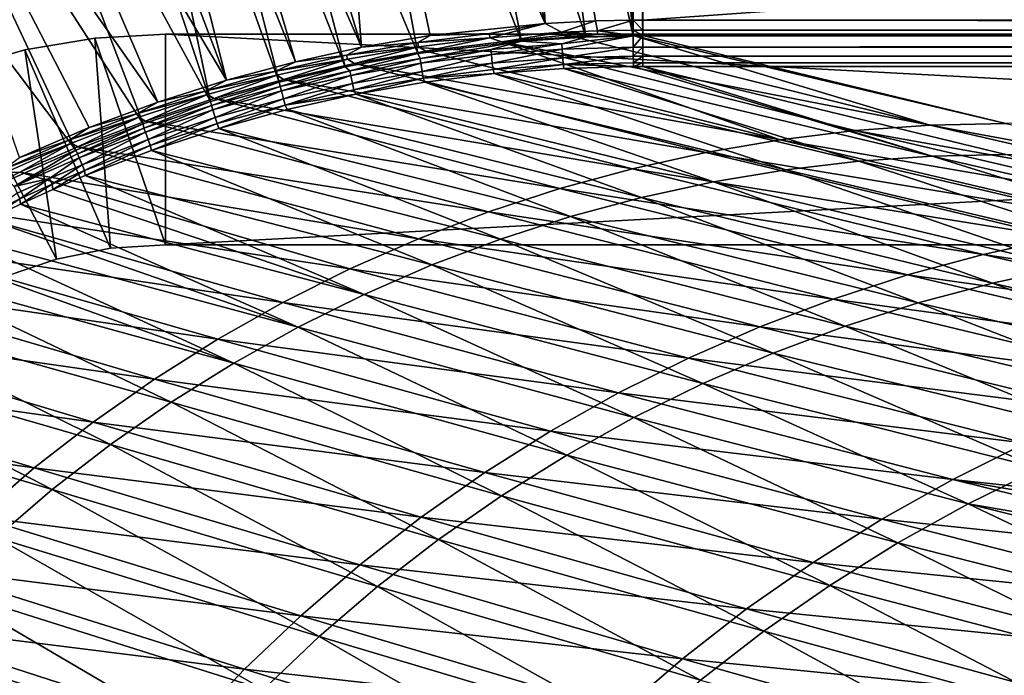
# Model space of a CAD drawing. Header units: metres. Extents: x -901 to 901, y -486 to 401.
# Tile 107 of 256: x -759 to -665, y 279 to 341. Entities that reach past the tile are written whole.
import ezdxf

# ---------------------------------------------------------------- set-up
doc = ezdxf.new("R2010")
doc.units = ezdxf.units.M

msp = doc.modelspace()

# ---------------------------------------------------------------- linework, layer by layer
at = {"layer": 'top0'}
for points in [[(-711.886414, 390.784424, -3.399924), (-705.529297, 391.050934, -3.399924), (-700.734314, 341.324097, -32.144608)], [(-700.734314, 341.324097, -32.144608), (-705.529297, 391.050934, -3.399924), (-700.734314, 391.111328, -3.399924)], [(-699.821045, 341.327301, -32.142754), (-700.734314, 391.111328, -3.399924), (-0.734328, 391.111328, -3.399924)], [(-699.821045, 341.327301, -32.142754), (-700.734314, 341.324097, -32.144608), (-700.734314, 391.111328, -3.399924)], [(-0.734328, 341.327301, -32.142754), (-699.821045, 341.327301, -32.142754), (-0.734328, 391.111328, -3.399924)], [(-721.192139, 390.008942, -3.399924), (-709.072815, 341.018127, -32.177853), (-730.448669, 388.778107, -3.399924)], [(-709.072815, 341.018127, -32.177853), (-721.192139, 390.008942, -3.399924), (-711.886414, 390.784424, -3.399924)], [(-704.306763, 341.25354, -32.159096), (-711.886414, 390.784424, -3.399924), (-700.734314, 341.324097, -32.144608)], [(-704.306763, 341.25354, -32.159096), (-709.072815, 341.018127, -32.177853), (-711.886414, 390.784424, -3.399924)], [(-711.798828, 389.283508, -0.803848), (-721.030396, 388.514221, -0.803848), (-705.224915, 339.719666, -29.564875)], [(-705.491638, 389.547943, -0.803848), (-711.798828, 389.283508, -0.803848), (-700.734314, 339.824097, -29.546532)], [(-700.734314, 339.824097, -29.546532), (-711.798828, 389.283508, -0.803848), (-705.224915, 339.719666, -29.564875)], [(-700.734314, 389.60788, -0.803848), (-705.491638, 389.547943, -0.803848), (-700.734314, 339.824097, -29.546532)], [(-0.734328, 389.60788, -0.803848), (-700.734314, 389.60788, -0.803848), (-0.734328, 339.827301, -29.544678)], [(-700.734314, 389.60788, -0.803848), (-699.821045, 339.827301, -29.544678), (-0.734328, 339.827301, -29.544678)], [(-700.734314, 389.60788, -0.803848), (-700.734314, 339.824097, -29.546532), (-699.821045, 339.827301, -29.544678)], [(-726.520142, 338.75, -32.241295), (-741.109741, 386.78064, -3.399924), (-730.448669, 388.778107, -3.399924)], [(-709.072815, 341.018127, -32.177853), (-720.004272, 339.859406, -32.218529), (-730.448669, 388.778107, -3.399924)], [(-730.448669, 388.778107, -3.399924), (-720.004272, 339.859406, -32.218529), (-726.520142, 338.75, -32.241295)], [(-721.030396, 388.514221, -0.803848), (-730.213135, 387.293213, -0.803848), (-711.344421, 339.343567, -29.58893)], [(-705.224915, 339.719666, -29.564875), (-721.030396, 388.514221, -0.803848), (-711.344421, 339.343567, -29.58893)], [(-730.213135, 387.293213, -0.803848), (-740.790527, 385.311462, -0.803848), (-721.169983, 338.166351, -29.625387)], [(-711.344421, 339.343567, -29.58893), (-730.213135, 387.293213, -0.803848), (-721.169983, 338.166351, -29.625387)], [(-746.963318, 385.413208, -3.399924), (-741.109741, 386.78064, -3.399924), (-726.520142, 338.75, -32.241295)], [(-751.649963, 384.176422, -3.399924), (-746.963318, 385.413208, -3.399924), (-732.787781, 337.380829, -32.262211)], [(-732.787781, 337.380829, -32.262211), (-746.963318, 385.413208, -3.399924), (-726.520142, 338.75, -32.241295)], [(-740.790527, 385.311462, -0.803848), (-746.598083, 383.954773, -0.803848), (-728.090454, 336.903168, -29.649544)], [(-721.169983, 338.166351, -29.625387), (-740.790527, 385.311462, -0.803848), (-728.090454, 336.903168, -29.649544)], [(-757.162415, 382.556427, -3.399924), (-751.649963, 384.176422, -3.399924), (-739.336792, 335.628693, -32.283081)], [(-739.336792, 335.628693, -32.283081), (-751.649963, 384.176422, -3.399924), (-732.787781, 337.380829, -32.262211)], [(-746.598083, 383.954773, -0.803848), (-751.247925, 382.727722, -0.803848), (-734.340027, 335.447693, -29.670338)], [(-728.090454, 336.903168, -29.649544), (-746.598083, 383.954773, -0.803848), (-734.340027, 335.447693, -29.670338)], [(-765.662842, 379.697144, -3.399924), (-757.162415, 382.556427, -3.399924), (-739.336792, 335.628693, -32.283081)], [(-751.247925, 382.727722, -0.803848), (-756.717102, 381.120422, -0.803848), (-740.871399, 333.601196, -29.691088)], [(-734.340027, 335.447693, -29.670338), (-751.247925, 382.727722, -0.803848), (-740.871399, 333.601196, -29.691088)], [(-740.871399, 333.601196, -29.691088), (-756.717102, 381.120422, -0.803848), (-765.150696, 378.2836, -0.803848)], [(-745.870056, 333.544342, -32.302948), (-775.530518, 375.802704, -3.399924), (-765.662842, 379.697144, -3.399924)], [(-739.336792, 335.628693, -32.283081), (-745.870056, 333.544342, -32.302948), (-765.662842, 379.697144, -3.399924)], [(-765.150696, 378.2836, -0.803848), (-774.93988, 374.420105, -0.803848), (-747.251404, 331.466248, -29.710432)], [(-740.871399, 333.601196, -29.691088), (-765.150696, 378.2836, -0.803848), (-747.251404, 331.466248, -29.710432)], [(-745.870056, 333.544342, -32.302948), (-752.376465, 331.120605, -32.321827), (-775.530518, 375.802704, -3.399924)], [(-752.376465, 331.120605, -32.321827), (-758.992676, 328.279388, -32.340122), (-775.530518, 375.802704, -3.399924)], [(-774.93988, 374.420105, -0.803848), (-784.498657, 370.017365, -0.803848), (-753.643616, 328.983795, -29.728928)], [(-747.251404, 331.466248, -29.710432), (-774.93988, 374.420105, -0.803848), (-753.643616, 328.983795, -29.728928)], [(-753.643616, 328.983795, -29.728928), (-784.498657, 370.017365, -0.803848), (-760.099487, 326.106232, -29.746735)], [(-704.306763, 341.25354, -32.159096), (-700.734314, 341.324097, -32.144608), (-704.126404, 340.311615, -33.024429)], [(-700.734314, 341.324097, -32.144608), (-700.723999, 340.363525, -33.028919), (-704.126404, 340.311615, -33.024429)], [(-700.734314, 341.324097, -32.144608), (-699.821045, 341.327301, -32.142754), (-699.821045, 340.363281, -33.032032)], [(-700.723999, 340.363525, -33.028919), (-700.734314, 341.324097, -32.144608), (-699.821045, 340.363281, -33.032032)], [(-0.734328, 341.327301, -32.142754), (-0.734328, 340.639496, -32.689068), (-699.821045, 341.327301, -32.142754)], [(-0.734328, 340.639496, -32.689068), (-699.821045, 340.363281, -33.032032), (-699.821045, 341.327301, -32.142754)], [(-709.072815, 341.018127, -32.177853), (-714.378052, 340.061493, -32.556469), (-720.004272, 339.859406, -32.218529)], [(-714.335754, 339.651855, -33.011147), (-714.378052, 340.061493, -32.556469), (-709.072815, 341.018127, -32.177853)], [(-707.530701, 340.175476, -33.019932), (-714.335754, 339.651855, -33.011147), (-709.072815, 341.018127, -32.177853)], [(-709.072815, 341.018127, -32.177853), (-704.306763, 341.25354, -32.159096), (-707.530701, 340.175476, -33.019932)], [(-704.306763, 341.25354, -32.159096), (-704.126404, 340.311615, -33.024429), (-707.530701, 340.175476, -33.019932)], [(-704.126404, 340.311615, -33.024429), (-700.723999, 340.363525, -33.028919), (-700.715576, 339.872284, -34.238636)], [(-700.715576, 339.872284, -34.238636), (-700.723999, 340.363525, -33.028919), (-699.821045, 339.873474, -34.248688)], [(-700.723999, 340.363525, -33.028919), (-699.821045, 340.363281, -33.032032), (-699.821045, 339.873474, -34.248688)], [(-0.734328, 340.639496, -32.689068), (-0.734328, 340.140503, -33.411907), (-699.821045, 340.363281, -33.032032)], [(-0.734328, 340.140503, -33.411907), (-699.821045, 339.873474, -34.248688), (-699.821045, 340.363281, -33.032032)], [(-720.004272, 339.859406, -32.218529), (-721.180359, 339.19342, -32.567333), (-726.520142, 338.75, -32.241295)], [(-714.378052, 340.061493, -32.556469), (-721.180359, 339.19342, -32.567333), (-720.004272, 339.859406, -32.218529)], [(-714.378052, 340.061493, -32.556469), (-714.335754, 339.651855, -33.011147), (-721.180359, 339.19342, -32.567333)], [(-714.335754, 339.651855, -33.011147), (-721.120056, 338.795776, -33.00267), (-721.180359, 339.19342, -32.567333)], [(-720.414978, 338.383301, -34.068256), (-721.120056, 338.795776, -33.00267), (-714.335754, 339.651855, -33.011147)], [(-713.214722, 339.253937, -34.128269), (-720.414978, 338.383301, -34.068256), (-714.335754, 339.651855, -33.011147)], [(-713.214722, 339.253937, -34.128269), (-714.335754, 339.651855, -33.011147), (-707.530701, 340.175476, -33.019932)], [(-707.511597, 339.865021, -33.573139), (-713.214722, 339.253937, -34.128269), (-707.530701, 340.175476, -33.019932)], [(-706.342773, 339.732513, -34.187988), (-713.214722, 339.253937, -34.128269), (-707.511597, 339.865021, -33.573139)], [(-713.214722, 339.253937, -34.128269), (-706.342773, 339.732513, -34.187988), (-672.512756, 331.350525, -87.074409)], [(-707.492065, 339.077087, -29.921173), (-705.224915, 339.719666, -29.564875), (-711.344421, 339.343567, -29.58893)], [(-707.530701, 340.175476, -33.019932), (-704.126404, 340.311615, -33.024429), (-704.114563, 340, -33.589813)], [(-707.511597, 339.865021, -33.573139), (-707.530701, 340.175476, -33.019932), (-704.114563, 340, -33.589813)], [(-704.114563, 340, -33.589813), (-706.342773, 339.732513, -34.187988), (-707.511597, 339.865021, -33.573139)], [(-707.463867, 338.583679, -30.323605), (-700.734314, 339.824097, -29.546532), (-707.492065, 339.077087, -29.921173)], [(-700.734314, 339.824097, -29.546532), (-705.224915, 339.719666, -29.564875), (-707.492065, 339.077087, -29.921173)], [(-700.723694, 338.763, -30.326458), (-700.734314, 339.824097, -29.546532), (-707.463867, 338.583679, -30.323605)], [(-700.715576, 339.872284, -34.238636), (-706.342773, 339.732513, -34.187988), (-704.114563, 340, -33.589813)], [(-672.512756, 331.350525, -87.074409), (-706.342773, 339.732513, -34.187988), (-700.715576, 339.872284, -34.238636)], [(-704.126404, 340.311615, -33.024429), (-700.715576, 339.872284, -34.238636), (-704.114563, 340, -33.589813)], [(-699.821045, 339.827301, -29.544678), (-700.734314, 339.824097, -29.546532), (-700.723694, 338.763, -30.326458)], [(-699.821045, 338.761719, -30.328711), (-699.821045, 339.827301, -29.544678), (-700.723694, 338.763, -30.326458)], [(-699.821045, 339.873474, -34.248688), (-665.332031, 331.521759, -87.090416), (-700.715576, 339.872284, -34.238636)], [(-665.332031, 331.521759, -87.090416), (-672.512756, 331.350525, -87.074409), (-700.715576, 339.872284, -34.238636)], [(-0.734328, 340.140503, -33.411907), (-0.734328, 339.873474, -34.248688), (-699.821045, 339.873474, -34.248688)], [(-665.332031, 331.521759, -87.090416), (-699.821045, 339.873474, -34.248688), (-0.734328, 339.873474, -34.248688)], [(-0.734328, 338.448273, -30.640034), (-0.734328, 339.827301, -29.544678), (-699.821045, 338.761719, -30.328711)], [(-699.821045, 338.761719, -30.328711), (-0.734328, 339.827301, -29.544678), (-699.821045, 339.827301, -29.544678)], [(-726.520142, 338.75, -32.241295), (-727.942444, 337.995453, -32.577766), (-732.787781, 337.380829, -32.262211)], [(-721.180359, 339.19342, -32.567333), (-727.942444, 337.995453, -32.577766), (-726.520142, 338.75, -32.241295)], [(-721.120056, 338.795776, -33.00267), (-727.942444, 337.995453, -32.577766), (-721.180359, 339.19342, -32.567333)], [(-721.120056, 338.795776, -33.00267), (-727.864624, 337.610382, -32.994537), (-727.942444, 337.995453, -32.577766)], [(-727.185181, 337.212494, -34.014278), (-727.864624, 337.610382, -32.994537), (-721.120056, 338.795776, -33.00267)], [(-720.414978, 338.383301, -34.068256), (-727.185181, 337.212494, -34.014278), (-721.120056, 338.795776, -33.00267)], [(-721.169983, 338.166351, -29.625387), (-720.965881, 337.700806, -29.947321), (-711.344421, 339.343567, -29.58893)], [(-720.965881, 337.700806, -29.947321), (-714.244324, 338.552338, -29.934631), (-711.344421, 339.343567, -29.58893)], [(-714.244324, 338.552338, -29.934631), (-720.965881, 337.700806, -29.947321), (-720.894287, 337.241241, -30.317875)], [(-720.894287, 337.241241, -30.317875), (-714.19397, 338.075562, -30.320753), (-714.244324, 338.552338, -29.934631)], [(-720.414978, 338.383301, -34.068256), (-713.214722, 339.253937, -34.128269), (-686.778442, 329.969543, -87.032547)], [(-711.344421, 339.343567, -29.58893), (-714.244324, 338.552338, -29.934631), (-707.492065, 339.077087, -29.921173)], [(-714.244324, 338.552338, -29.934631), (-714.19397, 338.075562, -30.320753), (-707.492065, 339.077087, -29.921173)], [(-707.492065, 339.077087, -29.921173), (-714.19397, 338.075562, -30.320753), (-707.463867, 338.583679, -30.323605)], [(-714.19397, 338.075562, -30.320753), (-714.105835, 337.253326, -31.229654), (-707.463867, 338.583679, -30.323605)], [(-707.463867, 338.583679, -30.323605), (-714.105835, 337.253326, -31.229654), (-707.414307, 337.739258, -31.273716)], [(-713.214722, 339.253937, -34.128269), (-679.667114, 330.832764, -87.055031), (-686.778442, 329.969543, -87.032547)], [(-679.667114, 330.832764, -87.055031), (-713.214722, 339.253937, -34.128269), (-672.512756, 331.350525, -87.074409)], [(-707.414307, 337.739258, -31.273716), (-700.723694, 338.763, -30.326458), (-707.463867, 338.583679, -30.323605)], [(-700.713562, 337.898163, -31.319576), (-700.723694, 338.763, -30.326458), (-707.414307, 337.739258, -31.273716)], [(-699.821045, 338.761719, -30.328711), (-700.723694, 338.763, -30.326458), (-700.713562, 337.898163, -31.319576)], [(-699.821045, 337.89444, -31.327679), (-699.821045, 338.761719, -30.328711), (-700.713562, 337.898163, -31.319576)], [(-699.821045, 337.89444, -31.327679), (-0.734328, 338.448273, -30.640034), (-699.821045, 338.761719, -30.328711)], [(-727.942444, 337.995453, -32.577766), (-734.645142, 336.470825, -32.587727), (-732.787781, 337.380829, -32.262211)], [(-727.864624, 337.610382, -32.994537), (-734.645142, 336.470825, -32.587727), (-727.942444, 337.995453, -32.577766)], [(-727.864624, 337.610382, -32.994537), (-734.550598, 336.098907, -32.986778), (-734.645142, 336.470825, -32.587727)], [(-733.89978, 335.707611, -33.963078), (-734.550598, 336.098907, -32.986778), (-727.864624, 337.610382, -32.994537)], [(-727.185181, 337.212494, -34.014278), (-733.89978, 335.707611, -33.963078), (-727.864624, 337.610382, -32.994537)], [(-728.090454, 336.903168, -29.649544), (-727.636597, 336.525238, -29.95916), (-721.169983, 338.166351, -29.625387)], [(-727.636597, 336.525238, -29.95916), (-720.965881, 337.700806, -29.947321), (-721.169983, 338.166351, -29.625387)], [(-727.636597, 336.525238, -29.95916), (-727.545227, 336.083221, -30.314955), (-720.965881, 337.700806, -29.947321)], [(-720.965881, 337.700806, -29.947321), (-727.545227, 336.083221, -30.314955), (-720.894287, 337.241241, -30.317875)], [(-720.414978, 338.383301, -34.068256), (-686.778442, 329.969543, -87.032547), (-727.185181, 337.212494, -34.014278)], [(-720.894287, 337.241241, -30.317875), (-720.768982, 336.442719, -31.187525), (-714.19397, 338.075562, -30.320753)], [(-720.768982, 336.442719, -31.187525), (-714.105835, 337.253326, -31.229654), (-714.19397, 338.075562, -30.320753)], [(-714.105835, 337.253326, -31.229654), (-714.037231, 336.633423, -32.288315), (-707.414307, 337.739258, -31.273716)], [(-707.414307, 337.739258, -31.273716), (-714.037231, 336.633423, -32.288315), (-707.375366, 337.114777, -32.381142)], [(-707.375366, 337.114777, -32.381142), (-700.713562, 337.898163, -31.319576), (-707.414307, 337.739258, -31.273716)], [(-707.375366, 337.114777, -32.381142), (-700.704468, 337.271454, -32.477802), (-700.713562, 337.898163, -31.319576)], [(-699.821045, 337.89444, -31.327679), (-700.713562, 337.898163, -31.319576), (-700.704468, 337.271454, -32.477802)], [(-699.821045, 337.267792, -32.492775), (-699.821045, 337.89444, -31.327679), (-700.704468, 337.271454, -32.477802)], [(-0.734328, 337.447784, -32.089329), (-0.734328, 338.448273, -30.640034), (-699.821045, 337.89444, -31.327679)], [(-699.821045, 337.267792, -32.492775), (-0.734328, 337.447784, -32.089329), (-699.821045, 337.89444, -31.327679)], [(-732.787781, 337.380829, -32.262211), (-734.645142, 336.470825, -32.587727), (-739.336792, 335.628693, -32.283081)], [(-734.340027, 335.447693, -29.670338), (-734.237854, 335.028198, -29.970098), (-728.090454, 336.903168, -29.649544)], [(-734.237854, 335.028198, -29.970098), (-727.636597, 336.525238, -29.95916), (-728.090454, 336.903168, -29.649544)], [(-727.185181, 337.212494, -34.014278), (-693.830444, 328.762848, -87.007217), (-733.89978, 335.707611, -33.963078)], [(-727.545227, 336.083221, -30.314955), (-727.384644, 335.309845, -31.147472), (-720.894287, 337.241241, -30.317875)], [(-727.384644, 335.309845, -31.147472), (-720.768982, 336.442719, -31.187525), (-720.894287, 337.241241, -30.317875)], [(-686.778442, 329.969543, -87.032547), (-693.830444, 328.762848, -87.007217), (-727.185181, 337.212494, -34.014278)], [(-720.671143, 335.829865, -32.199642), (-714.105835, 337.253326, -31.229654), (-720.768982, 336.442719, -31.187525)], [(-720.671143, 335.829865, -32.199642), (-714.037231, 336.633423, -32.288315), (-714.105835, 337.253326, -31.229654)], [(-720.671143, 335.829865, -32.199642), (-713.91449, 336.246338, -33.452969), (-714.037231, 336.633423, -32.288315)], [(-714.037231, 336.633423, -32.288315), (-713.91449, 336.246338, -33.452969), (-707.375366, 337.114777, -32.381142)], [(-707.375366, 337.114777, -32.381142), (-713.91449, 336.246338, -33.452969), (-707.309692, 336.738708, -33.596008)], [(-707.309692, 336.738708, -33.596008), (-713.91449, 336.246338, -33.452969), (-679.303406, 327.9263, -86.37999)], [(-700.696777, 336.913239, -33.745064), (-700.704468, 337.271454, -32.477802), (-707.375366, 337.114777, -32.381142)], [(-707.309692, 336.738708, -33.596008), (-700.696777, 336.913239, -33.745064), (-707.375366, 337.114777, -32.381142)], [(-700.696777, 336.913239, -33.745064), (-707.309692, 336.738708, -33.596008), (-672.337891, 328.409424, -86.487419)], [(-672.337891, 328.409424, -86.487419), (-707.309692, 336.738708, -33.596008), (-679.303406, 327.9263, -86.37999)], [(-699.821045, 337.267792, -32.492775), (-700.704468, 337.271454, -32.477802), (-700.696777, 336.913239, -33.745064)], [(-699.821045, 336.912384, -33.767075), (-699.821045, 337.267792, -32.492775), (-700.696777, 336.913239, -33.745064)], [(-699.821045, 336.912384, -33.767075), (-700.696777, 336.913239, -33.745064), (-672.337891, 328.409424, -86.487419)], [(-0.734328, 336.912384, -33.767075), (-0.734328, 337.447784, -32.089329), (-699.821045, 337.267792, -32.492775)], [(-699.821045, 336.912384, -33.767075), (-0.734328, 336.912384, -33.767075), (-699.821045, 337.267792, -32.492775)], [(-665.351807, 328.560974, -86.605949), (-699.821045, 336.912384, -33.767075), (-672.337891, 328.409424, -86.487419)], [(-0.734328, 336.912384, -33.767075), (-699.821045, 336.912384, -33.767075), (-665.351807, 328.560974, -86.605949)], [(-734.645142, 336.470825, -32.587727), (-741.269348, 334.622803, -32.597168), (-739.336792, 335.628693, -32.283081)], [(-734.550598, 336.098907, -32.986778), (-741.269348, 334.622803, -32.597168), (-734.645142, 336.470825, -32.587727)], [(-734.550598, 336.098907, -32.986778), (-741.158936, 334.264465, -32.979431), (-741.269348, 334.622803, -32.597168)], [(-740.528931, 333.8797, -33.914745), (-741.158936, 334.264465, -32.979431), (-734.550598, 336.098907, -32.986778)], [(-733.89978, 335.707611, -33.963078), (-740.528931, 333.8797, -33.914745), (-734.550598, 336.098907, -32.986778)], [(-733.89978, 335.707611, -33.963078), (-700.806641, 327.215363, -86.979301), (-740.528931, 333.8797, -33.914745)], [(-727.636597, 336.525238, -29.95916), (-734.237854, 335.028198, -29.970098), (-734.128235, 334.603973, -30.311989)], [(-727.545227, 336.083221, -30.314955), (-727.636597, 336.525238, -29.95916), (-734.128235, 334.603973, -30.311989)], [(-734.128235, 334.603973, -30.311989), (-733.934814, 333.856934, -31.109619), (-727.545227, 336.083221, -30.314955)], [(-733.934814, 333.856934, -31.109619), (-727.384644, 335.309845, -31.147472), (-727.545227, 336.083221, -30.314955)], [(-693.830444, 328.762848, -87.007217), (-700.806641, 327.215363, -86.979301), (-733.89978, 335.707611, -33.963078)], [(-720.768982, 336.442719, -31.187525), (-727.384644, 335.309845, -31.147472), (-727.258301, 334.706451, -32.115452)], [(-727.258301, 334.706451, -32.115452), (-720.671143, 335.829865, -32.199642), (-720.768982, 336.442719, -31.187525)], [(-727.069336, 334.294647, -33.185768), (-720.671143, 335.829865, -32.199642), (-727.258301, 334.706451, -32.115452)], [(-727.069336, 334.294647, -33.185768), (-720.503601, 335.432739, -33.316151), (-720.671143, 335.829865, -32.199642)], [(-720.503601, 335.432739, -33.316151), (-713.91449, 336.246338, -33.452969), (-720.671143, 335.829865, -32.199642)], [(-713.91449, 336.246338, -33.452969), (-720.503601, 335.432739, -33.316151), (-686.233521, 327.110565, -86.272987)], [(-679.303406, 327.9263, -86.37999), (-713.91449, 336.246338, -33.452969), (-686.233521, 327.110565, -86.272987)], [(-739.336792, 335.628693, -32.283081), (-741.269348, 334.622803, -32.597168), (-745.870056, 333.544342, -32.302948)], [(-740.871399, 333.601196, -29.691088), (-740.755859, 333.211823, -29.980213), (-734.340027, 335.447693, -29.670338)], [(-740.755859, 333.211823, -29.980213), (-734.237854, 335.028198, -29.970098), (-734.340027, 335.447693, -29.670338)], [(-734.237854, 335.028198, -29.970098), (-740.755859, 333.211823, -29.980213), (-740.629639, 332.805511, -30.309046)], [(-734.128235, 334.603973, -30.311989), (-734.237854, 335.028198, -29.970098), (-740.629639, 332.805511, -30.309046)], [(-733.780945, 333.265442, -32.036003), (-727.384644, 335.309845, -31.147472), (-733.934814, 333.856934, -31.109619)], [(-727.384644, 335.309845, -31.147472), (-733.780945, 333.265442, -32.036003), (-727.258301, 334.706451, -32.115452)], [(-720.503601, 335.432739, -33.316151), (-727.069336, 334.294647, -33.185768), (-693.113403, 325.963165, -86.166908)], [(-686.233521, 327.110565, -86.272987), (-720.503601, 335.432739, -33.316151), (-693.113403, 325.963165, -86.166908)], [(-741.269348, 334.622803, -32.597168), (-747.796082, 332.45462, -32.606049), (-745.870056, 333.544342, -32.302948)], [(-741.158936, 334.264465, -32.979431), (-747.796082, 332.45462, -32.606049), (-741.269348, 334.622803, -32.597168)], [(-741.158936, 334.264465, -32.979431), (-747.670654, 332.110229, -32.972527), (-747.796082, 332.45462, -32.606049)], [(-747.035461, 331.744507, -33.869389), (-747.670654, 332.110229, -32.972527), (-741.158936, 334.264465, -32.979431)], [(-740.528931, 333.8797, -33.914745), (-747.035461, 331.744507, -33.869389), (-741.158936, 334.264465, -32.979431)], [(-740.528931, 333.8797, -33.914745), (-707.690857, 325.330658, -86.949066), (-747.035461, 331.744507, -33.869389)], [(-740.629639, 332.805511, -30.309046), (-740.405579, 332.085846, -31.07399), (-734.128235, 334.603973, -30.311989)], [(-700.806641, 327.215363, -86.979301), (-707.690857, 325.330658, -86.949066), (-740.528931, 333.8797, -33.914745)], [(-740.405579, 332.085846, -31.07399), (-733.934814, 333.856934, -31.109619), (-734.128235, 334.603973, -30.311989)], [(-740.225342, 331.508453, -31.961302), (-733.934814, 333.856934, -31.109619), (-740.405579, 332.085846, -31.07399)], [(-740.225342, 331.508453, -31.961302), (-733.780945, 333.265442, -32.036003), (-733.934814, 333.856934, -31.109619)], [(-733.780945, 333.265442, -32.036003), (-727.069336, 334.294647, -33.185768), (-727.258301, 334.706451, -32.115452)], [(-733.5979, 332.832916, -33.061947), (-727.069336, 334.294647, -33.185768), (-733.780945, 333.265442, -32.036003)], [(-727.069336, 334.294647, -33.185768), (-733.5979, 332.832916, -33.061947), (-699.929565, 324.484924, -86.062241)], [(-693.113403, 325.963165, -86.166908), (-727.069336, 334.294647, -33.185768), (-699.929565, 324.484924, -86.062241)], [(-745.870056, 333.544342, -32.302948), (-747.796082, 332.45462, -32.606049), (-752.376465, 331.120605, -32.321827)], [(-747.251404, 331.466248, -29.710432), (-747.178284, 331.078156, -29.989613), (-740.871399, 333.601196, -29.691088)], [(-747.178284, 331.078156, -29.989613), (-740.755859, 333.211823, -29.980213), (-740.871399, 333.601196, -29.691088)], [(-740.755859, 333.211823, -29.980213), (-747.178284, 331.078156, -29.989613), (-747.036743, 330.689819, -30.306202)], [(-740.629639, 332.805511, -30.309046), (-740.755859, 333.211823, -29.980213), (-747.036743, 330.689819, -30.306202)], [(-740.068237, 331.053131, -32.94474), (-733.780945, 333.265442, -32.036003), (-740.225342, 331.508453, -31.961302)], [(-740.068237, 331.053131, -32.94474), (-733.5979, 332.832916, -33.061947), (-733.780945, 333.265442, -32.036003)], [(-747.796082, 332.45462, -32.606049), (-754.206116, 329.969574, -32.614323), (-752.376465, 331.120605, -32.321827)], [(-747.670654, 332.110229, -32.972527), (-754.206116, 329.969574, -32.614323), (-747.796082, 332.45462, -32.606049)], [(-747.670654, 332.110229, -32.972527), (-754.066833, 329.639404, -32.966099), (-754.206116, 329.969574, -32.614323)], [(-753.449768, 329.293701, -33.826668), (-754.066833, 329.639404, -32.966099), (-747.670654, 332.110229, -32.972527)], [(-747.035461, 331.744507, -33.869389), (-753.449768, 329.293701, -33.826668), (-747.670654, 332.110229, -32.972527)], [(-747.036743, 330.689819, -30.306202), (-746.784363, 329.998322, -31.040583), (-740.629639, 332.805511, -30.309046)], [(-746.784363, 329.998322, -31.040583), (-740.405579, 332.085846, -31.07399), (-740.629639, 332.805511, -30.309046)], [(-746.578796, 329.436859, -31.891279), (-740.405579, 332.085846, -31.07399), (-746.784363, 329.998322, -31.040583)], [(-746.578796, 329.436859, -31.891279), (-740.225342, 331.508453, -31.961302), (-740.405579, 332.085846, -31.07399)], [(-733.5979, 332.832916, -33.061947), (-740.068237, 331.053131, -32.94474), (-706.667358, 322.67688, -85.959358)], [(-699.929565, 324.484924, -86.062241), (-733.5979, 332.832916, -33.061947), (-706.667358, 322.67688, -85.959358)], [(-752.376465, 331.120605, -32.321827), (-754.206116, 329.969574, -32.614323), (-758.992676, 328.279388, -32.340122)], [(-753.643616, 328.983795, -29.728928), (-753.492615, 328.629242, -29.998407), (-747.251404, 331.466248, -29.710432)], [(-753.492615, 328.629242, -29.998407), (-747.178284, 331.078156, -29.989613), (-747.251404, 331.466248, -29.710432)], [(-747.178284, 331.078156, -29.989613), (-753.492615, 328.629242, -29.998407), (-753.337036, 328.25885, -30.303543)], [(-747.035461, 331.744507, -33.869389), (-714.467163, 323.113129, -86.916763), (-753.449768, 329.293701, -33.826668)], [(-747.178284, 331.078156, -29.989613), (-753.337036, 328.25885, -30.303543), (-747.036743, 330.689819, -30.306202)], [(-707.690857, 325.330658, -86.949066), (-714.467163, 323.113129, -86.916763), (-747.035461, 331.744507, -33.869389)], [(-746.459167, 328.96106, -32.834187), (-740.225342, 331.508453, -31.961302), (-746.578796, 329.436859, -31.891279)], [(-746.459167, 328.96106, -32.834187), (-740.068237, 331.053131, -32.94474), (-740.225342, 331.508453, -31.961302)], [(-740.068237, 331.053131, -32.94474), (-746.459167, 328.96106, -32.834187), (-713.311584, 320.540161, -85.858574)], [(-706.667358, 322.67688, -85.959358), (-740.068237, 331.053131, -32.94474), (-713.311584, 320.540161, -85.858574)], [(-672.512756, 331.350525, -87.074409), (-637.897949, 323.362885, -140.704407), (-679.667114, 330.832764, -87.055031)], [(-665.332031, 331.521759, -87.090416), (-630.377197, 323.53772, -140.740814), (-672.512756, 331.350525, -87.074409)], [(-630.377197, 323.53772, -140.740814), (-637.897949, 323.362885, -140.704407), (-672.512756, 331.350525, -87.074409)], [(-753.337036, 328.25885, -30.303543), (-753.058289, 327.596039, -31.009394), (-747.036743, 330.689819, -30.306202)], [(-753.058289, 327.596039, -31.009394), (-746.784363, 329.998322, -31.040583), (-747.036743, 330.689819, -30.306202)], [(-686.778442, 329.969543, -87.032547), (-679.667114, 330.832764, -87.055031), (-645.386292, 322.828918, -140.663101)], [(-679.667114, 330.832764, -87.055031), (-637.897949, 323.362885, -140.704407), (-645.386292, 322.828918, -140.663101)], [(-754.206116, 329.969574, -32.614323), (-760.481506, 327.171906, -32.621956), (-758.992676, 328.279388, -32.340122)], [(-754.066833, 329.639404, -32.966099), (-760.481506, 327.171906, -32.621956), (-754.206116, 329.969574, -32.614323)], [(-754.066833, 329.639404, -32.966099), (-760.329468, 326.856171, -32.960175), (-760.481506, 327.171906, -32.621956)], [(-758.970459, 326.893433, -33.791477), (-760.329468, 326.856171, -32.960175), (-754.066833, 329.639404, -32.966099)], [(-753.449768, 329.293701, -33.826668), (-758.970459, 326.893433, -33.791477), (-754.066833, 329.639404, -32.966099)], [(-753.449768, 329.293701, -33.826668), (-721.11969, 320.567841, -86.882652), (-758.970459, 326.893433, -33.791477)], [(-714.467163, 323.113129, -86.916763), (-721.11969, 320.567841, -86.882652), (-753.449768, 329.293701, -33.826668)], [(-752.828796, 327.052063, -31.825869), (-746.784363, 329.998322, -31.040583), (-753.058289, 327.596039, -31.009394)], [(-752.828796, 327.052063, -31.825869), (-746.578796, 329.436859, -31.891279), (-746.784363, 329.998322, -31.040583)], [(-752.74939, 326.562531, -32.730335), (-746.578796, 329.436859, -31.891279), (-752.828796, 327.052063, -31.825869)], [(-752.74939, 326.562531, -32.730335), (-746.459167, 328.96106, -32.834187), (-746.578796, 329.436859, -31.891279)], [(-652.825256, 321.936737, -140.61734), (-693.830444, 328.762848, -87.007217), (-686.778442, 329.969543, -87.032547)], [(-645.386292, 322.828918, -140.663101), (-652.825256, 321.936737, -140.61734), (-686.778442, 329.969543, -87.032547)], [(-760.099487, 326.106232, -29.746735), (-759.517578, 325.515778, -30.301132), (-753.643616, 328.983795, -29.728928)], [(-759.517578, 325.515778, -30.301132), (-753.492615, 328.629242, -29.998407), (-753.643616, 328.983795, -29.728928)], [(-753.492615, 328.629242, -29.998407), (-759.517578, 325.515778, -30.301132), (-753.337036, 328.25885, -30.303543)], [(-759.517578, 325.515778, -30.301132), (-756.151917, 326.277588, -30.994631), (-753.337036, 328.25885, -30.303543)], [(-756.151917, 326.277588, -30.994631), (-753.058289, 327.596039, -31.009394), (-753.337036, 328.25885, -30.303543)], [(-746.459167, 328.96106, -32.834187), (-752.74939, 326.562531, -32.730335), (-719.847168, 318.075867, -85.760223)], [(-713.311584, 320.540161, -85.858574), (-746.459167, 328.96106, -32.834187), (-719.847168, 318.075867, -85.760223)], [(-700.806641, 327.215363, -86.979301), (-693.830444, 328.762848, -87.007217), (-660.197937, 320.68811, -140.567535)], [(-660.197937, 320.68811, -140.567535), (-693.830444, 328.762848, -87.007217), (-652.825256, 321.936737, -140.61734)], [(-645.036072, 319.92395, -139.993881), (-672.337891, 328.409424, -86.487419), (-679.303406, 327.9263, -86.37999)], [(-637.736938, 320.424744, -140.12056), (-665.351807, 328.560974, -86.605949), (-672.337891, 328.409424, -86.487419)], [(-672.337891, 328.409424, -86.487419), (-645.036072, 319.92395, -139.993881), (-637.736938, 320.424744, -140.12056)], [(-755.91095, 325.742798, -31.79487), (-753.058289, 327.596039, -31.009394), (-756.151917, 326.277588, -30.994631)], [(-755.91095, 325.742798, -31.79487), (-752.828796, 327.052063, -31.825869), (-753.058289, 327.596039, -31.009394)], [(-679.303406, 327.9263, -86.37999), (-686.233521, 327.110565, -86.272987), (-652.291931, 319.078217, -139.865891)], [(-652.291931, 319.078217, -139.865891), (-645.036072, 319.92395, -139.993881), (-679.303406, 327.9263, -86.37999)], [(-758.970459, 326.893433, -33.791477), (-727.633057, 317.700775, -86.847), (-765.848755, 323.498016, -33.749706)], [(-758.970459, 326.893433, -33.791477), (-765.848755, 323.498016, -33.749706), (-760.329468, 326.856171, -32.960175)], [(-721.11969, 320.567841, -86.882652), (-727.633057, 317.700775, -86.847), (-758.970459, 326.893433, -33.791477)], [(-755.850037, 325.250153, -32.680935), (-752.828796, 327.052063, -31.825869), (-755.91095, 325.742798, -31.79487)], [(-755.850037, 325.250153, -32.680935), (-752.74939, 326.562531, -32.730335), (-752.828796, 327.052063, -31.825869)], [(-752.74939, 326.562531, -32.730335), (-755.850037, 325.250153, -32.680935), (-726.258911, 315.286285, -85.664619)], [(-719.847168, 318.075867, -85.760223), (-752.74939, 326.562531, -32.730335), (-726.258911, 315.286285, -85.664619)], [(-707.690857, 325.330658, -86.949066), (-700.806641, 327.215363, -86.979301), (-667.487427, 319.085693, -140.514069)], [(-667.487427, 319.085693, -140.514069), (-700.806641, 327.215363, -86.979301), (-660.197937, 320.68811, -140.567535)], [(-686.233521, 327.110565, -86.272987), (-693.113403, 325.963165, -86.166908), (-659.489563, 317.888397, -139.737244)], [(-686.233521, 327.110565, -86.272987), (-659.489563, 317.888397, -139.737244), (-652.291931, 319.078217, -139.865891)], [(-759.214233, 324.88205, -30.980415), (-756.151917, 326.277588, -30.994631), (-759.517578, 325.515778, -30.301132)], [(-758.962158, 324.35675, -31.764994), (-756.151917, 326.277588, -30.994631), (-759.214233, 324.88205, -30.980415)], [(-758.962158, 324.35675, -31.764994), (-755.91095, 325.742798, -31.79487), (-756.151917, 326.277588, -30.994631)], [(-758.917542, 323.863312, -32.633224), (-755.91095, 325.742798, -31.79487), (-758.962158, 324.35675, -31.764994)], [(-758.917542, 323.863312, -32.633224), (-755.850037, 325.250153, -32.680935), (-755.91095, 325.742798, -31.79487)], [(-693.113403, 325.963165, -86.166908), (-699.929565, 324.484924, -86.062241), (-666.616394, 316.35495, -139.608627)], [(-693.113403, 325.963165, -86.166908), (-666.616394, 316.35495, -139.608627), (-659.489563, 317.888397, -139.737244)], [(-761.980469, 322.89505, -31.736223), (-758.962158, 324.35675, -31.764994), (-759.214233, 324.88205, -30.980415)], [(-726.258911, 315.286285, -85.664619), (-755.850037, 325.250153, -32.680935), (-758.917542, 323.863312, -32.633224)], [(-714.467163, 323.113129, -86.916763), (-707.690857, 325.330658, -86.949066), (-674.677185, 317.132904, -140.457382)], [(-674.677185, 317.132904, -140.457382), (-707.690857, 325.330658, -86.949066), (-667.487427, 319.085693, -140.514069)], [(-673.657593, 314.478729, -139.480591), (-699.929565, 324.484924, -86.062241), (-706.667358, 322.67688, -85.959358)], [(-699.929565, 324.484924, -86.062241), (-673.657593, 314.478729, -139.480591), (-666.616394, 316.35495, -139.608627)], [(-765.848755, 323.498016, -33.749706), (-733.992065, 314.518555, -86.810051), (-771.867737, 320.124237, -33.71508)], [(-727.633057, 317.700775, -86.847), (-733.992065, 314.518555, -86.810051), (-765.848755, 323.498016, -33.749706)], [(-761.949158, 322.402771, -32.587208), (-758.962158, 324.35675, -31.764994), (-761.980469, 322.89505, -31.736223)], [(-761.949158, 322.402771, -32.587208), (-758.917542, 323.863312, -32.633224), (-758.962158, 324.35675, -31.764994)], [(-758.917542, 323.863312, -32.633224), (-761.949158, 322.402771, -32.587208), (-732.530701, 312.178955, -85.571991)], [(-726.258911, 315.286285, -85.664619), (-758.917542, 323.863312, -32.633224), (-732.530701, 312.178955, -85.571991)], [(-721.11969, 320.567841, -86.882652), (-714.467163, 323.113129, -86.916763), (-681.750732, 314.834106, -140.397873)], [(-681.750732, 314.834106, -140.397873), (-714.467163, 323.113129, -86.916763), (-674.677185, 317.132904, -140.457382)], [(-706.667358, 322.67688, -85.959358), (-713.311584, 320.540161, -85.858574), (-680.597473, 312.260712, -139.353638)], [(-680.597473, 312.260712, -139.353638), (-673.657593, 314.478729, -139.480591), (-706.667358, 322.67688, -85.959358)], [(-732.530701, 312.178955, -85.571991), (-761.949158, 322.402771, -32.587208), (-764.942322, 320.869232, -32.542896)], [(-764.942322, 320.869232, -32.542896), (-767.894348, 319.263397, -32.50029), (-738.646362, 308.762878, -85.482559)], [(-732.530701, 312.178955, -85.571991), (-764.942322, 320.869232, -32.542896), (-738.646362, 308.762878, -85.482559)], [(-660.197937, 320.68811, -140.567535), (-626.596985, 313.082733, -194.228882), (-667.487427, 319.085693, -140.514069)], [(-771.867737, 320.124237, -33.71508), (-740.181946, 311.028656, -86.772079), (-777.67804, 316.474091, -33.683422)], [(-733.992065, 314.518555, -86.810051), (-740.181946, 311.028656, -86.772079), (-771.867737, 320.124237, -33.71508)], [(-727.633057, 317.700775, -86.847), (-721.11969, 320.567841, -86.882652), (-688.691895, 312.194397, -140.335953)], [(-688.691895, 312.194397, -140.335953), (-721.11969, 320.567841, -86.882652), (-681.750732, 314.834106, -140.397873)], [(-687.420532, 309.701965, -139.228241), (-713.311584, 320.540161, -85.858574), (-719.847168, 318.075867, -85.760223)], [(-680.597473, 312.260712, -139.353638), (-713.311584, 320.540161, -85.858574), (-687.420532, 309.701965, -139.228241)], [(-738.646362, 308.762878, -85.482559), (-767.894348, 319.263397, -32.50029), (-770.802612, 317.58609, -32.459393)], [(-667.487427, 319.085693, -140.514069), (-634.21405, 311.416504, -194.157883), (-674.677185, 317.132904, -140.457382)], [(-626.596985, 313.082733, -194.228882), (-634.21405, 311.416504, -194.157883), (-667.487427, 319.085693, -140.514069)], [(-719.847168, 318.075867, -85.760223), (-726.258911, 315.286285, -85.664619), (-694.110962, 306.804657, -139.104904)], [(-687.420532, 309.701965, -139.228241), (-719.847168, 318.075867, -85.760223), (-694.110962, 306.804657, -139.104904)], [(-659.489563, 317.888397, -139.737244), (-666.616394, 316.35495, -139.608627), (-633.342834, 308.702393, -193.256989)], [(-770.802612, 317.58609, -32.459393), (-776.481384, 314.021179, -32.382683), (-744.589478, 305.046997, -85.396545)], [(-738.646362, 308.762878, -85.482559), (-770.802612, 317.58609, -32.459393), (-744.589478, 305.046997, -85.396545)], [(-733.992065, 314.518555, -86.810051), (-727.633057, 317.700775, -86.847), (-695.484802, 309.219696, -140.272018)], [(-695.484802, 309.219696, -140.272018), (-727.633057, 317.700775, -86.847), (-688.691895, 312.194397, -140.335953)], [(-674.677185, 317.132904, -140.457382), (-641.725891, 309.385101, -194.083054), (-681.750732, 314.834106, -140.397873)], [(-634.21405, 311.416504, -194.157883), (-641.725891, 309.385101, -194.083054), (-674.677185, 317.132904, -140.457382)], [(-777.67804, 316.474091, -33.683422), (-746.188232, 307.239166, -86.733345), (-783.327698, 312.518494, -33.65435)], [(-740.181946, 311.028656, -86.772079), (-746.188232, 307.239166, -86.733345), (-777.67804, 316.474091, -33.683422)], [(-666.616394, 316.35495, -139.608627), (-673.657593, 314.478729, -139.480591), (-640.705139, 306.747559, -193.108719)], [(-666.616394, 316.35495, -139.608627), (-640.705139, 306.747559, -193.108719), (-633.342834, 308.702393, -193.256989)], [(-726.258911, 315.286285, -85.664619), (-732.530701, 312.178955, -85.571991), (-700.652344, 303.576447, -138.984039)], [(-694.110962, 306.804657, -139.104904), (-726.258911, 315.286285, -85.664619), (-700.652344, 303.576447, -138.984039)], [(-740.181946, 311.028656, -86.772079), (-733.992065, 314.518555, -86.810051), (-702.113892, 305.916809, -140.206482)], [(-702.113892, 305.916809, -140.206482), (-733.992065, 314.518555, -86.810051), (-695.484802, 309.219696, -140.272018)], [(-681.750732, 314.834106, -140.397873), (-649.115356, 306.992859, -194.004898), (-688.691895, 312.194397, -140.335953)], [(-641.725891, 309.385101, -194.083054), (-649.115356, 306.992859, -194.004898), (-681.750732, 314.834106, -140.397873)], [(-647.960571, 304.436096, -192.96138), (-673.657593, 314.478729, -139.480591), (-680.597473, 312.260712, -139.353638)], [(-673.657593, 314.478729, -139.480591), (-647.960571, 304.436096, -192.96138), (-640.705139, 306.747559, -193.108719)], [(-776.481384, 314.021179, -32.382683), (-781.96814, 310.184021, -32.312607), (-750.343933, 301.040314, -85.314163)], [(-744.589478, 305.046997, -85.396545), (-776.481384, 314.021179, -32.382683), (-750.343933, 301.040314, -85.314163)], [(-783.327698, 312.518494, -33.65435), (-751.996887, 303.158936, -86.694092), (-788.741455, 308.311829, -33.628128)], [(-746.188232, 307.239166, -86.733345), (-751.996887, 303.158936, -86.694092), (-783.327698, 312.518494, -33.65435)], [(-732.530701, 312.178955, -85.571991), (-738.646362, 308.762878, -85.482559), (-707.027954, 300.026428, -138.865982)], [(-700.652344, 303.576447, -138.984039), (-732.530701, 312.178955, -85.571991), (-707.027954, 300.026428, -138.865982)], [(-688.691895, 312.194397, -140.335953), (-656.365601, 304.244934, -193.923935), (-695.484802, 309.219696, -140.272018)], [(-649.115356, 306.992859, -194.004898), (-656.365601, 304.244934, -193.923935), (-688.691895, 312.194397, -140.335953)], [(-655.092834, 301.768829, -192.815598), (-680.597473, 312.260712, -139.353638), (-687.420532, 309.701965, -139.228241)], [(-655.092834, 301.768829, -192.815598), (-647.960571, 304.436096, -192.96138), (-680.597473, 312.260712, -139.353638)], [(-746.188232, 307.239166, -86.733345), (-740.181946, 311.028656, -86.772079), (-708.563904, 302.293152, -140.139771)], [(-708.563904, 302.293152, -140.139771), (-740.181946, 311.028656, -86.772079), (-702.113892, 305.916809, -140.206482)], [(-781.96814, 310.184021, -32.312607), (-787.252747, 306.084198, -32.249008), (-755.893433, 296.751801, -85.235634)], [(-750.343933, 301.040314, -85.314163), (-781.96814, 310.184021, -32.312607), (-755.893433, 296.751801, -85.235634)], [(-687.420532, 309.701965, -139.228241), (-694.110962, 306.804657, -139.104904), (-662.085449, 298.748016, -192.671936)], [(-655.092834, 301.768829, -192.815598), (-687.420532, 309.701965, -139.228241), (-662.085449, 298.748016, -192.671936)], [(-738.646362, 308.762878, -85.482559), (-744.589478, 305.046997, -85.396545), (-713.221191, 296.163757, -138.75116)], [(-707.027954, 300.026428, -138.865982), (-738.646362, 308.762878, -85.482559), (-713.221191, 296.163757, -138.75116)], [(-695.484802, 309.219696, -140.272018), (-663.459961, 301.1474, -193.840683), (-702.113892, 305.916809, -140.206482)], [(-656.365601, 304.244934, -193.923935), (-663.459961, 301.1474, -193.840683), (-695.484802, 309.219696, -140.272018)], [(-788.741455, 308.311829, -33.628128), (-757.594482, 298.797546, -86.654587), (-793.90979, 303.870117, -33.604656)], [(-751.996887, 303.158936, -86.694092), (-757.594482, 298.797546, -86.654587), (-788.741455, 308.311829, -33.628128)], [(-751.996887, 303.158936, -86.694092), (-746.188232, 307.239166, -86.733345), (-714.820129, 298.357056, -140.07225)], [(-714.820129, 298.357056, -140.07225), (-746.188232, 307.239166, -86.733345), (-708.563904, 302.293152, -140.139771)], [(-694.110962, 306.804657, -139.104904), (-700.652344, 303.576447, -138.984039), (-668.921265, 295.381439, -192.530914)], [(-662.085449, 298.748016, -192.671936), (-694.110962, 306.804657, -139.104904), (-668.921265, 295.381439, -192.530914)], [(-755.893433, 296.751801, -85.235634), (-787.252747, 306.084198, -32.249008), (-761.221619, 292.19046, -85.161171)], [(-702.113892, 305.916809, -140.206482), (-670.382263, 297.707092, -193.755646), (-708.563904, 302.293152, -140.139771)], [(-663.459961, 301.1474, -193.840683), (-670.382263, 297.707092, -193.755646), (-702.113892, 305.916809, -140.206482)], [(-744.589478, 305.046997, -85.396545), (-750.343933, 301.040314, -85.314163), (-719.215393, 291.997528, -138.639938)], [(-713.221191, 296.163757, -138.75116), (-744.589478, 305.046997, -85.396545), (-719.215393, 291.997528, -138.639938)], [(-757.594482, 298.797546, -86.654587), (-762.967896, 294.165161, -86.615089), (-793.90979, 303.870117, -33.604656)], [(-757.594482, 298.797546, -86.654587), (-751.996887, 303.158936, -86.694092), (-720.868164, 294.117493, -140.004364)], [(-720.868164, 294.117493, -140.004364), (-751.996887, 303.158936, -86.694092), (-714.820129, 298.357056, -140.07225)], [(-700.652344, 303.576447, -138.984039), (-707.027954, 300.026428, -138.865982), (-675.582886, 291.678558, -192.392975)], [(-668.921265, 295.381439, -192.530914), (-700.652344, 303.576447, -138.984039), (-675.582886, 291.678558, -192.392975)], [(-708.563904, 302.293152, -140.139771), (-677.116638, 293.931732, -193.669342), (-714.820129, 298.357056, -140.07225)], [(-670.382263, 297.707092, -193.755646), (-677.116638, 293.931732, -193.669342), (-708.563904, 302.293152, -140.139771)], [(-663.459961, 301.1474, -193.840683), (-631.549438, 293.484161, -247.478394), (-670.382263, 297.707092, -193.755646)], [(-750.343933, 301.040314, -85.314163), (-755.893433, 296.751801, -85.235634), (-724.993774, 287.536865, -138.5327)], [(-719.215393, 291.997528, -138.639938), (-750.343933, 301.040314, -85.314163), (-724.993774, 287.536865, -138.5327)], [(-707.027954, 300.026428, -138.865982), (-713.221191, 296.163757, -138.75116), (-682.052917, 287.648773, -192.258621)], [(-675.582886, 291.678558, -192.392975), (-707.027954, 300.026428, -138.865982), (-682.052917, 287.648773, -192.258621)], [(-762.967896, 294.165161, -86.615089), (-757.594482, 298.797546, -86.654587), (-726.694214, 289.584198, -139.936493)], [(-726.694214, 289.584198, -139.936493), (-757.594482, 298.797546, -86.654587), (-720.868164, 294.117493, -140.004364)], [(-714.820129, 298.357056, -140.07225), (-683.647644, 289.829803, -193.58226), (-720.868164, 294.117493, -140.004364)], [(-677.116638, 293.931732, -193.669342), (-683.647644, 289.829803, -193.58226), (-714.820129, 298.357056, -140.07225)], [(-662.085449, 298.748016, -192.671936), (-668.921265, 295.381439, -192.530914), (-633.751892, 289.347595, -246.265518)], [(-677.116638, 293.931732, -193.669342), (-670.382263, 297.707092, -193.755646), (-638.787476, 289.888855, -247.381531)], [(-638.787476, 289.888855, -247.381531), (-670.382263, 297.707092, -193.755646), (-635.191895, 291.730865, -247.430038)], [(-670.382263, 297.707092, -193.755646), (-631.549438, 293.484161, -247.478394), (-635.191895, 291.730865, -247.430038)], [(-755.893433, 296.751801, -85.235634), (-761.221619, 292.19046, -85.161171), (-730.539795, 282.790955, -138.429825)], [(-724.993774, 287.536865, -138.5327), (-755.893433, 296.751801, -85.235634), (-730.539795, 282.790955, -138.429825)], [(-713.221191, 296.163757, -138.75116), (-719.215393, 291.997528, -138.639938), (-688.313965, 283.301575, -192.128296)], [(-682.052917, 287.648773, -192.258621), (-713.221191, 296.163757, -138.75116), (-688.313965, 283.301575, -192.128296)], [(-668.921265, 295.381439, -192.530914), (-675.582886, 291.678558, -192.392975), (-644.275818, 283.668976, -246.039291)], [(-637.30603, 287.542328, -246.189133), (-668.921265, 295.381439, -192.530914), (-644.275818, 283.668976, -246.039291)], [(-668.921265, 295.381439, -192.530914), (-637.30603, 287.542328, -246.189133), (-633.751892, 289.347595, -246.265518)], [(-768.104553, 289.272614, -86.575851), (-762.967896, 294.165161, -86.615089), (-732.28479, 284.767548, -139.869049)], [(-732.28479, 284.767548, -139.869049), (-762.967896, 294.165161, -86.615089), (-726.694214, 289.584198, -139.936493)], [(-720.868164, 294.117493, -140.004364), (-689.960388, 285.410645, -193.494904), (-726.694214, 289.584198, -139.936493)], [(-683.647644, 289.829803, -193.58226), (-689.960388, 285.410645, -193.494904), (-720.868164, 294.117493, -140.004364)], [(-683.647644, 289.829803, -193.58226), (-677.116638, 293.931732, -193.669342), (-645.829834, 285.942841, -247.284332)], [(-645.829834, 285.942841, -247.284332), (-677.116638, 293.931732, -193.669342), (-638.787476, 289.888855, -247.381531)], [(-761.221619, 292.19046, -85.161171), (-766.312317, 287.365265, -85.090996), (-735.836731, 277.76886, -138.331696)], [(-730.539795, 282.790955, -138.429825), (-761.221619, 292.19046, -85.161171), (-735.836731, 277.76886, -138.331696)], [(-719.215393, 291.997528, -138.639938), (-724.993774, 287.536865, -138.5327), (-694.348755, 278.646332, -192.002472)], [(-688.313965, 283.301575, -192.128296), (-719.215393, 291.997528, -138.639938), (-694.348755, 278.646332, -192.002472)], [(-675.582886, 291.678558, -192.392975), (-682.052917, 287.648773, -192.258621), (-651.045654, 279.4534, -245.893768)], [(-644.275818, 283.668976, -246.039291), (-675.582886, 291.678558, -192.392975), (-651.045654, 279.4534, -245.893768)], [(-772.992554, 284.131348, -86.537132), (-768.104553, 289.272614, -86.575851), (-737.627136, 279.678619, -139.802429)], [(-737.627136, 279.678619, -139.802429), (-768.104553, 289.272614, -86.575851), (-732.28479, 284.767548, -139.869049)], [(-726.694214, 289.584198, -139.936493), (-696.040405, 280.684265, -193.407791), (-732.28479, 284.767548, -139.869049)], [(-689.960388, 285.410645, -193.494904), (-696.040405, 280.684265, -193.407791), (-726.694214, 289.584198, -139.936493)], [(-689.960388, 285.410645, -193.494904), (-683.647644, 289.829803, -193.58226), (-652.660095, 281.65506, -247.187286)], [(-652.660095, 281.65506, -247.187286), (-683.647644, 289.829803, -193.58226), (-645.829834, 285.942841, -247.284332)], [(-766.312317, 287.365265, -85.090996), (-771.150513, 282.286438, -85.025322), (-740.869141, 272.481049, -138.238693)], [(-735.836731, 277.76886, -138.331696), (-766.312317, 287.365265, -85.090996), (-740.869141, 272.481049, -138.238693)], [(-724.993774, 287.536865, -138.5327), (-730.539795, 282.790955, -138.429825), (-700.139832, 273.692505, -191.881622)], [(-694.348755, 278.646332, -192.002472), (-724.993774, 287.536865, -138.5327), (-700.139832, 273.692505, -191.881622)], [(-682.052917, 287.648773, -192.258621), (-688.313965, 283.301575, -192.128296), (-657.597229, 274.905518, -245.753067)], [(-651.045654, 279.4534, -245.893768), (-682.052917, 287.648773, -192.258621), (-657.597229, 274.905518, -245.753067)], [(-696.040405, 280.684265, -193.407791), (-689.960388, 285.410645, -193.494904), (-659.262634, 277.035248, -247.090881)], [(-659.262634, 277.035248, -247.090881), (-689.960388, 285.410645, -193.494904), (-652.660095, 281.65506, -247.187286)], [(-732.28479, 284.767548, -139.869049), (-701.873779, 275.661407, -193.321411), (-737.627136, 279.678619, -139.802429)], [(-696.040405, 280.684265, -193.407791), (-701.873779, 275.661407, -193.321411), (-732.28479, 284.767548, -139.869049)], [(-777.620422, 278.753357, -86.499199), (-772.992554, 284.131348, -86.537132), (-742.708984, 274.329132, -139.737045)], [(-742.708984, 274.329132, -139.737045), (-772.992554, 284.131348, -86.537132), (-737.627136, 279.678619, -139.802429)], [(-688.313965, 283.301575, -192.128296), (-694.348755, 278.646332, -192.002472), (-663.912231, 270.035217, -245.617661)], [(-657.597229, 274.905518, -245.753067), (-688.313965, 283.301575, -192.128296), (-663.912231, 270.035217, -245.617661)], [(-730.539795, 282.790955, -138.429825), (-735.836731, 277.76886, -138.331696), (-705.6698, 268.449493, -191.76622)], [(-700.139832, 273.692505, -191.881622), (-730.539795, 282.790955, -138.429825), (-705.6698, 268.449493, -191.76622)], [(-771.150513, 282.286438, -85.025322), (-775.725769, 276.969055, -84.964325), (-745.626526, 266.942932, -138.151138)], [(-740.869141, 272.481049, -138.238693), (-771.150513, 282.286438, -85.025322), (-745.626526, 266.942932, -138.151138)], [(-701.873779, 275.661407, -193.321411), (-696.040405, 280.684265, -193.407791), (-665.62207, 272.093903, -246.99556)], [(-665.62207, 272.093903, -246.99556), (-696.040405, 280.684265, -193.407791), (-659.262634, 277.035248, -247.090881)], [(-737.627136, 279.678619, -139.802429), (-707.447144, 270.353607, -193.236282), (-742.708984, 274.329132, -139.737045)], [(-701.873779, 275.661407, -193.321411), (-707.447144, 270.353607, -193.236282), (-737.627136, 279.678619, -139.802429)]]:
    msp.add_3dface(points, dxfattribs=at)
at = {"layer": 'top012'}
for points in [[(-751.855103, 339.622681, -540), (-750.358276, 319.657745, -540), (-758.488525, 338.495636, -540)], [(-751.855103, 339.622681, -540), (-758.488525, 338.495636, -540), (-751.855103, 339.622681, -520)], [(-758.488525, 338.495636, -540), (-758.488525, 338.495636, -520), (-751.855103, 339.622681, -520)], [(-751.855103, 339.622681, -520), (-758.488525, 338.495636, -520), (-750.358276, 319.657745, -520)], [(-745.137268, 339.999969, -540), (-745.137268, 319.999969, -540), (-751.855103, 339.622681, -540)], [(-745.137268, 339.999969, -540), (-751.855103, 339.622681, -540), (-745.137268, 339.999969, -520)], [(-751.855103, 339.622681, -540), (-751.855103, 339.622681, -520), (-745.137268, 339.999969, -520)], [(-745.137268, 339.999969, -520), (-751.855103, 339.622681, -520), (-745.137268, 319.999969, -520)], [(-745.137268, 319.999969, -540), (-750.358276, 319.657745, -540), (-751.855103, 339.622681, -540)], [(-745.137268, 319.999969, -520), (-751.855103, 339.622681, -520), (-750.358276, 319.657745, -520)], [(-745.137268, 339.999969, -540), (-369.990051, 339.999969, -540), (-745.137268, 319.999969, -540)], [(-369.990051, 339.999969, -540), (-369.990051, 320, -540), (-745.137268, 319.999969, -540)], [(-369.990051, 339.999969, -520), (-369.990051, 339.999969, -540), (-745.137268, 339.999969, -520)], [(-369.990051, 339.999969, -540), (-745.137268, 339.999969, -540), (-745.137268, 339.999969, -520)], [(-369.990051, 320, -520), (-369.990051, 339.999969, -520), (-745.137268, 339.999969, -520)], [(-369.990051, 320, -520), (-745.137268, 339.999969, -520), (-745.137268, 319.999969, -520)], [(-758.488525, 338.495636, -540), (-755.48999, 318.636993, -540), (-764.953979, 336.632965, -540)], [(-758.488525, 338.495636, -540), (-764.953979, 336.632965, -540), (-758.488525, 338.495636, -520)], [(-764.953979, 336.632965, -540), (-764.953979, 336.632965, -520), (-758.488525, 338.495636, -520)], [(-758.488525, 338.495636, -520), (-764.953979, 336.632965, -520), (-755.48999, 318.636993, -520)], [(-750.358276, 319.657745, -540), (-755.48999, 318.636993, -540), (-758.488525, 338.495636, -540)], [(-750.358276, 319.657745, -520), (-758.488525, 338.495636, -520), (-755.48999, 318.636993, -520)], [(-755.48999, 318.636993, -540), (-760.44458, 316.955139, -540), (-764.953979, 336.632965, -540)], [(-755.48999, 318.636993, -520), (-764.953979, 336.632965, -520), (-760.44458, 316.955139, -520)], [(-750.358276, 319.657745, -540), (-745.137268, 319.999969, -540), (-750.358276, 319.657745, -520)], [(-745.137268, 319.999969, -540), (-745.137268, 319.999969, -520), (-750.358276, 319.657745, -520)], [(-745.137268, 319.999969, -540), (-369.990051, 320, -540), (-745.137268, 319.999969, -520)], [(-369.990051, 320, -540), (-369.990051, 320, -520), (-745.137268, 319.999969, -520)], [(-755.48999, 318.636993, -540), (-750.358276, 319.657745, -540), (-755.48999, 318.636993, -520)], [(-750.358276, 319.657745, -540), (-750.358276, 319.657745, -520), (-755.48999, 318.636993, -520)], [(-760.44458, 316.955139, -540), (-755.48999, 318.636993, -540), (-760.44458, 316.955139, -520)], [(-755.48999, 318.636993, -540), (-755.48999, 318.636993, -520), (-760.44458, 316.955139, -520)]]:
    msp.add_3dface(points, dxfattribs=at)

doc.saveas('drawing.dxf')
